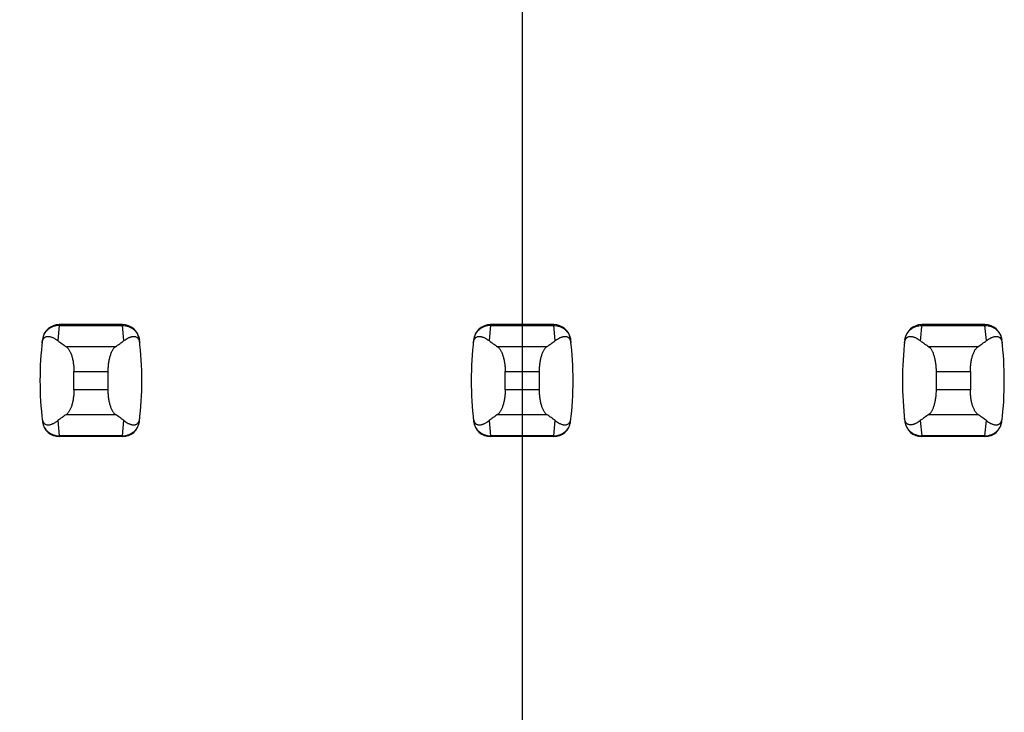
# Model space of a CAD drawing. Header units: inches. Extents: x 0.2 to 16.8, y 0.2 to 10.8.
# Tile 20 of 77: x 3.757 to 3.985, y 4.439 to 4.599. Entities that reach past the tile are written whole.
import ezdxf

# ---------------------------------------------------------------- set-up
doc = ezdxf.new("R2010")
doc.units = ezdxf.units.IN
doc.header["$LTSCALE"] = 0.935
doc.header["$MEASUREMENT"] = 0
doc.layers.get('0').update_dxf_attribs({"linetype": 'CONTINUOUS'})
doc.layers.add('DIMENSIONS', color=7, linetype='CONTINUOUS')
doc.styles.get("Standard").update_dxf_attribs({"font": 'txt', "width": 0.8})
doc.dimstyles.new('DIMSTYLE_1', dxfattribs={"dimtxt": 0.125, "dimasz": 0.18, "dimexe": 0.18, "dimexo": 0.0625, "dimgap": 0.09, "dimtad": 0, "dimtih": 1, "dimtoh": 1, "dimzin": 4, "dimdsep": 46, "dimtxsty": 'STANDARD', "dimblk": '_FILLED', "dimblk1": '_FILLED', "dimblk2": '_FILLED', "dimcen": 0.09, "dimadec": 0, "dimazin": 0, "dimtp": 0.01, "dimtm": 0.01, "dimtfac": 1, "dimtofl": 0, "dimtmove": 0, "dimatfit": 3, "dimldrblk": '_FILLED', "dimfxl": 1, "dimtolj": 1, "dimtzin": 4, "dimarcsym": 0})

# ---------------------------------------------------------------- blocks, each defined once
blk = doc.blocks.new('*D17')
at = {"layer": 'DIMENSIONS', "color": 2, "linetype": 'CONTINUOUS'}
blk.add_line((3.8734398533, 5.2781078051), (3.8734398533, 2.6056807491), dxfattribs=at)
at = {"layer": 'DIMENSIONS', "color": 2, "linetype": 'CONTINUOUS', "insert": (3.8109398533, 2.5431807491), "char_height": 0.125, "width": 0.725, "attachment_point": 3, "rotation": 90, "line_spacing_factor": 0.9}
blk.add_mtext('.12{\\Ftxt.shx;\\W1.000000;\\H0.125000; }[3]', dxfattribs=at)
blk = doc.blocks.new('_FILLED')
at = {"color": 0, "linetype": 'BYBLOCK'}
blk.add_solid([(0, 0), (-1, 0.1736111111), (-1, -0.1736111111)], dxfattribs=at)

msp = doc.modelspace()

# ---------------------------------------------------------------- linework, layer by layer
at = {"color": 9, "linetype": 'CONTINUOUS'}
for p, q in [((3.7661078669, 4.5284996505), (3.7657673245, 4.5249971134)), ((3.7661160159, 4.528700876), (3.7661078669, 4.5284996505)), ((3.7661078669, 4.5284996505), (3.7807720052, 4.5284996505)), ((3.7807638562, 4.528700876), (3.7807720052, 4.5284996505)), ((3.7811125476, 4.5249971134), (3.7807720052, 4.5284996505)), ((3.8661078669, 4.5284996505), (3.8657673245, 4.5249971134)), ((3.8661160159, 4.528700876), (3.8661078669, 4.5284996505)), ((3.8661078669, 4.5284996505), (3.8807720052, 4.5284996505)), ((3.8807638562, 4.528700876), (3.8807720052, 4.5284996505)), ((3.8811125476, 4.5249971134), (3.8807720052, 4.5284996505)), ((3.9661078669, 4.5284996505), (3.9661160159, 4.528700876)), ((3.9661078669, 4.5284996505), (3.9807720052, 4.5284996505)), ((3.9807720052, 4.5284996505), (3.9807638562, 4.528700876)), ((3.9811125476, 4.5249971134), (3.9807720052, 4.5284996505)), ((3.7791194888, 4.5235441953), (3.7677603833, 4.5235441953)), ((3.8791194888, 4.5235441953), (3.8677603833, 4.5235441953)), ((3.9791194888, 4.5235441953), (3.9677603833, 4.5235441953)), ((3.7695029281, 4.5178399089), (3.7773769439, 4.5178399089)), ((3.8695029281, 4.5178399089), (3.8773769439, 4.5178399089)), ((3.9695029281, 4.5178399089), (3.9773769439, 4.5178399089)), ((3.7773769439, 4.5135775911), (3.7695029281, 4.5135775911)), ((3.8773769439, 4.5135775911), (3.8695029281, 4.5135775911)), ((3.9773769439, 4.5135775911), (3.9695029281, 4.5135775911)), ((3.7677603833, 4.5078733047), (3.7791194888, 4.5078733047)), ((3.8677603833, 4.5078733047), (3.8791194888, 4.5078733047)), ((3.9677603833, 4.5078733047), (3.9791194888, 4.5078733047)), ((3.7657673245, 4.5064203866), (3.7661078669, 4.5029178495)), ((3.7807720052, 4.5029178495), (3.7811125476, 4.5064203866)), ((3.8657673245, 4.5064203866), (3.8661078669, 4.5029178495)), ((3.8807720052, 4.5029178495), (3.8811125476, 4.5064203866)), ((3.9657673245, 4.5064203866), (3.9661078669, 4.5029178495)), ((3.9807720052, 4.5029178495), (3.9811125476, 4.5064203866)), ((3.7807720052, 4.5029178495), (3.7661078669, 4.5029178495)), ((3.7661078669, 4.5029178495), (3.7661160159, 4.502716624)), ((3.7807720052, 4.5029178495), (3.7807638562, 4.502716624)), ((3.8807720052, 4.5029178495), (3.8661078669, 4.5029178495)), ((3.8661078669, 4.5029178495), (3.8661160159, 4.502716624)), ((3.8807720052, 4.5029178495), (3.8807638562, 4.502716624)), ((3.9807720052, 4.5029178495), (3.9661078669, 4.5029178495)), ((3.9661160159, 4.502716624), (3.9661078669, 4.5029178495)), ((3.9807638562, 4.502716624), (3.9807720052, 4.5029178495))]:
    msp.add_line(p, q, dxfattribs=at)
at = {"color": 7, "linetype": 'CONTINUOUS'}
for p, q in [((3.7807638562, 4.528700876), (3.7661160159, 4.528700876)), ((3.8807638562, 4.528700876), (3.8661160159, 4.528700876)), ((3.9807638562, 4.528700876), (3.9661160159, 4.528700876)), ((3.7622079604, 4.5252404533), (3.7621993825, 4.5251698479)), ((3.7846804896, 4.5251698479), (3.7846719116, 4.5252404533)), ((3.8622079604, 4.5252404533), (3.8621993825, 4.5251698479)), ((3.8846804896, 4.5251698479), (3.8846719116, 4.5252404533)), ((3.9622079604, 4.5252404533), (3.9621993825, 4.5251698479)), ((3.9846804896, 4.5251698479), (3.9846719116, 4.5252404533)), ((3.7695029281, 4.5135775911), (3.7695029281, 4.5178399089)), ((3.7773769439, 4.5178399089), (3.7773769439, 4.5135775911)), ((3.8695029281, 4.5135775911), (3.8695029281, 4.5178399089)), ((3.8773769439, 4.5178399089), (3.8773769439, 4.5135775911)), ((3.9695029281, 4.5135775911), (3.9695029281, 4.5178399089)), ((3.9773769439, 4.5178399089), (3.9773769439, 4.5135775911)), ((3.7621993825, 4.5062476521), (3.7622079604, 4.5061770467)), ((3.7846719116, 4.5061770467), (3.7846804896, 4.5062476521)), ((3.8621993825, 4.5062476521), (3.8622079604, 4.5061770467)), ((3.8846719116, 4.5061770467), (3.8846804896, 4.5062476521)), ((3.9621993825, 4.5062476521), (3.9622079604, 4.5061770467)), ((3.9846719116, 4.5061770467), (3.9846804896, 4.5062476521)), ((3.7807638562, 4.502716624), (3.7661160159, 4.502716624)), ((3.8807638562, 4.502716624), (3.8661160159, 4.502716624)), ((3.9807638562, 4.502716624), (3.9661160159, 4.502716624))]:
    msp.add_line(p, q, dxfattribs=at)
for centre, radius, start, end in [((3.7661160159, 4.5247638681), 0.0039370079, 90, 173.0471431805), ((3.7807638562, 4.5247638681), 0.0039370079, 6.9528568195, 90), ((3.8661160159, 4.5247638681), 0.0039370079, 90, 173.0471431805), ((3.8807638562, 4.5247638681), 0.0039370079, 6.9528568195, 90), ((3.9661160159, 4.5247638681), 0.0039370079, 90, 173.0471431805), ((3.9807638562, 4.5247638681), 0.0039370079, 6.9528568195, 90), ((3.8403690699, 4.51570875), 0.0787401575, 173.0988974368, 186.9011025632), ((3.7065108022, 4.51570875), 0.0787401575, 353.0988974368, 6.9011025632), ((3.9403690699, 4.51570875), 0.0787401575, 173.0988974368, 186.9011025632), ((3.8065108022, 4.51570875), 0.0787401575, 353.0988974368, 6.9011025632), ((4.0403690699, 4.51570875), 0.0787401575, 173.0988974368, 186.9011025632), ((3.9065108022, 4.51570875), 0.0787401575, 353.0988974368, 6.9011025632), ((3.7661160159, 4.5066536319), 0.0039370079, 186.9528568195, 270), ((3.7807638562, 4.5066536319), 0.0039370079, 270, 353.0471431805), ((3.8661160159, 4.5066536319), 0.0039370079, 186.9528568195, 270), ((3.8807638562, 4.5066536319), 0.0039370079, 270, 353.0471431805), ((3.9661160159, 4.5066536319), 0.0039370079, 186.9528568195, 270), ((3.9807638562, 4.5066536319), 0.0039370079, 270, 353.0471431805)]:
    msp.add_arc(centre, radius, start, end, dxfattribs=at)
at = {"color": 9, "linetype": 'CONTINUOUS'}
msp.add_arc((4.040379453, 4.5195105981), 0.0748135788, 173.0990853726, 175.7943914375, dxfattribs=at)
at = {"color": 7, "linetype": 'CONTINUOUS'}
for centre, major_axis, start_param, end_param in [((3.9515085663, 4.5424658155), (0.1968503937, 0), -2.8040324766, -2.7746840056), ((3.5953713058, 4.5424658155), (0.1968503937, 0), -0.366908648, -0.3375601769), ((4.0515085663, 4.5424658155), (0.1968503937, 0), -2.8040324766, -2.7746840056), ((3.6953713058, 4.5424658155), (0.1968503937, 0), -0.366908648, -0.3375601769), ((4.1515085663, 4.5424658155), (0.1968503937, 0), -2.8040324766, -2.7746840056), ((3.7953713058, 4.5424658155), (0.1968503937, 0), -0.366908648, -0.337560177), ((3.9515085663, 4.4889516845), (0.1968503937, -0), 2.7746840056, 2.8040324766), ((3.5953713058, 4.4889516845), (0.1968503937, -0), 0.3375601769, 0.366908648), ((4.0515085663, 4.4889516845), (0.1968503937, -0), 2.7746840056, 2.8040324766), ((3.6953713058, 4.4889516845), (0.1968503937, -0), 0.3375601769, 0.366908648), ((4.1515085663, 4.4889516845), (0.1968503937, -0), 2.7746840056, 2.8040324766), ((3.7953713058, 4.4889516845), (0.1968503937, -0), 0.3375601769, 0.366908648)]:
    msp.add_ellipse(centre, major_axis=major_axis, ratio=0.2679491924, start_param=start_param, end_param=end_param, dxfattribs=at)
at = {"color": 9, "linetype": 'CONTINUOUS'}
for points, knots in [([(3.7661078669, 4.5284996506), (3.7658700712, 4.5285006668), (3.7653941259, 4.528460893), (3.7647033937, 4.5282797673), (3.7640578, 4.5279821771), (3.7634786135, 4.5275766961), (3.762988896, 4.5270725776), (3.7626016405, 4.5264908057), (3.7623284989, 4.525850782), (3.7622278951, 4.5253981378), (3.7621993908, 4.5251699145)], [0, 0, 0, 0, 0.1271704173, 0.2539001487, 0.3800501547, 0.505356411, 0.6298526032, 0.7537175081, 0.877001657, 1, 1, 1, 1]), ([(3.7807720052, 4.5284996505), (3.7810097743, 4.5285015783), (3.78148596, 4.5284620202), (3.782176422, 4.5282795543), (3.7828220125, 4.5279819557), (3.7834013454, 4.5275767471), (3.7838908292, 4.5270724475), (3.7842780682, 4.5264906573), (3.7845524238, 4.5258510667), (3.7846528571, 4.5253981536), (3.7846804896, 4.5251698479)], [0, 0, 0, 0, 0.1271521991, 0.2539158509, 0.3800860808, 0.5053558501, 0.629815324, 0.7537012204, 0.8770215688, 1, 1, 1, 1]), ([(3.8661078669, 4.5284996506), (3.8658700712, 4.5285006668), (3.8653941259, 4.528460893), (3.8647033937, 4.5282797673), (3.8640578, 4.5279821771), (3.8634786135, 4.5275766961), (3.862988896, 4.5270725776), (3.8626016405, 4.5264908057), (3.8623284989, 4.525850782), (3.8622278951, 4.5253981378), (3.8621993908, 4.5251699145)], [0, 0, 0, 0, 0.1271704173, 0.2539001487, 0.3800501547, 0.505356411, 0.6298526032, 0.7537175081, 0.877001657, 1, 1, 1, 1]), ([(3.8807720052, 4.5284996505), (3.8810097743, 4.5285015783), (3.88148596, 4.5284620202), (3.882176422, 4.5282795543), (3.8828220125, 4.5279819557), (3.8834013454, 4.5275767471), (3.8838908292, 4.5270724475), (3.8842780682, 4.5264906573), (3.8845524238, 4.5258510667), (3.8846528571, 4.5253981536), (3.8846804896, 4.5251698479)], [0, 0, 0, 0, 0.1271521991, 0.2539158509, 0.3800860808, 0.5053558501, 0.629815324, 0.7537012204, 0.8770215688, 1, 1, 1, 1]), ([(3.9621993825, 4.5251698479), (3.962227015, 4.5253981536), (3.9623274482, 4.5258510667), (3.9626018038, 4.5264906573), (3.9629890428, 4.5270724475), (3.9634785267, 4.5275767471), (3.9640578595, 4.5279819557), (3.9647034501, 4.5282795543), (3.965393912, 4.5284620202), (3.9658700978, 4.5285015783), (3.9661078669, 4.5284996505)], [0, 0, 0, 0, 0.1229784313, 0.2462987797, 0.370184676, 0.49464415, 0.6199139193, 0.7460841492, 0.872847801, 1, 1, 1, 1]), ([(3.9807720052, 4.5284996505), (3.9810097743, 4.5285015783), (3.98148596, 4.5284620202), (3.982176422, 4.5282795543), (3.9828220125, 4.5279819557), (3.9834013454, 4.5275767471), (3.9838908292, 4.5270724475), (3.9842780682, 4.5264906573), (3.9845524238, 4.5258510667), (3.9846528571, 4.5253981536), (3.9846804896, 4.5251698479)], [0, 0, 0, 0, 0.1271521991, 0.2539158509, 0.3800860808, 0.5053558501, 0.629815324, 0.7537012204, 0.8770215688, 1, 1, 1, 1]), ([(3.7621993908, 4.5062475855), (3.7622279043, 4.5060193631), (3.7623285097, 4.5055667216), (3.7626016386, 4.5049266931), (3.7629888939, 4.504344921), (3.7634786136, 4.5038408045), (3.7640578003, 4.5034353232), (3.7647033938, 4.5031377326), (3.7653941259, 4.502956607), (3.7658700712, 4.5029168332), (3.7661078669, 4.5029178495)], [0, 0, 0, 0, 0.1229985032, 0.2462822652, 0.3701470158, 0.4946434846, 0.61994985, 0.7460997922, 0.8728295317, 1, 1, 1, 1]), ([(3.7807720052, 4.5029178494), (3.7810097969, 4.5029168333), (3.7814857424, 4.5029566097), (3.7821764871, 4.5031377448), (3.782822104, 4.5034352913), (3.7834012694, 4.5038407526), (3.7838907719, 4.5043450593), (3.7842780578, 4.5049268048), (3.7845524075, 4.505566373), (3.7846528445, 4.5060192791), (3.7846804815, 4.5062475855)], [0, 0, 0, 0, 0.1271655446, 0.2538944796, 0.3800505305, 0.5053463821, 0.6298162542, 0.753695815, 0.8770168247, 1, 1, 1, 1]), ([(3.8621993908, 4.5062475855), (3.8622279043, 4.5060193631), (3.8623285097, 4.5055667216), (3.8626016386, 4.5049266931), (3.8629888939, 4.504344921), (3.8634786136, 4.5038408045), (3.8640578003, 4.5034353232), (3.8647033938, 4.5031377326), (3.8653941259, 4.502956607), (3.8658700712, 4.5029168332), (3.8661078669, 4.5029178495)], [0, 0, 0, 0, 0.1229985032, 0.2462822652, 0.3701470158, 0.4946434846, 0.61994985, 0.7460997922, 0.8728295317, 1, 1, 1, 1]), ([(3.8807720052, 4.5029178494), (3.8810097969, 4.5029168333), (3.8814857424, 4.5029566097), (3.8821764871, 4.5031377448), (3.882822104, 4.5034352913), (3.8834012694, 4.5038407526), (3.8838907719, 4.5043450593), (3.8842780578, 4.5049268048), (3.8845524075, 4.505566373), (3.8846528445, 4.5060192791), (3.8846804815, 4.5062475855)], [0, 0, 0, 0, 0.1271655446, 0.2538944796, 0.3800505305, 0.5053463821, 0.6298162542, 0.753695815, 0.8770168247, 1, 1, 1, 1]), ([(3.9621993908, 4.5062475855), (3.9622279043, 4.5060193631), (3.9623285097, 4.5055667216), (3.9626016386, 4.5049266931), (3.9629888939, 4.504344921), (3.9634786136, 4.5038408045), (3.9640578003, 4.5034353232), (3.9647033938, 4.5031377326), (3.9653941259, 4.502956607), (3.9658700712, 4.5029168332), (3.9661078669, 4.5029178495)], [0, 0, 0, 0, 0.1229985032, 0.2462822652, 0.3701470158, 0.4946434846, 0.61994985, 0.7460997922, 0.8728295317, 1, 1, 1, 1]), ([(3.9807720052, 4.5029178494), (3.9810097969, 4.5029168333), (3.9814857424, 4.5029566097), (3.9821764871, 4.5031377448), (3.982822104, 4.5034352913), (3.9834012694, 4.5038407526), (3.9838907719, 4.5043450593), (3.9842780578, 4.5049268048), (3.9845524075, 4.505566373), (3.9846528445, 4.5060192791), (3.9846804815, 4.5062475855)], [0, 0, 0, 0, 0.1271655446, 0.2538944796, 0.3800505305, 0.5053463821, 0.6298162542, 0.753695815, 0.8770168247, 1, 1, 1, 1])]:
    msp.add_open_spline(points, degree=3, knots=knots, dxfattribs=at)
at = {"color": 7, "linetype": 'CONTINUOUS'}
for points, knots in [([(3.7621152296, 4.5244465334), (3.7621281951, 4.524558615), (3.7621620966, 4.5247627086), (3.7622587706, 4.5250976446), (3.7623872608, 4.5253637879), (3.7625393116, 4.5255617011), (3.7626474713, 4.5256709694), (3.7627577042, 4.5257581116), (3.7629035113, 4.5258480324), (3.7630926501, 4.5259255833), (3.763326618, 4.525971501), (3.7635622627, 4.5259788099), (3.763799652, 4.5259554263), (3.7640390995, 4.5259060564), (3.7642806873, 4.5258337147), (3.7645243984, 4.5257404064), (3.7647701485, 4.5256275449), (3.7650178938, 4.5254962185), (3.7653568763, 4.5252936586), (3.7656043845, 4.5251207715), (3.7657673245, 4.5249971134)], [0, 0, 0, 0, 0.0706107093, 0.1290975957, 0.2179131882, 0.2532972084, 0.2849105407, 0.3138845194, 0.3410235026, 0.3919186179, 0.4408048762, 0.4894744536, 0.5389424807, 0.5897603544, 0.642245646, 0.6965965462, 0.7529450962, 0.8113823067, 0.8719884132, 1, 1, 1, 1]), ([(3.7811125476, 4.5249971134), (3.7812755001, 4.5251207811), (3.7815995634, 4.5253471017), (3.7820218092, 4.5255871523), (3.7823555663, 4.525740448), (3.7825992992, 4.5258337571), (3.7828409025, 4.5259061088), (3.7830803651, 4.525955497), (3.7833177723, 4.5259788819), (3.7835534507, 4.5259715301), (3.7837874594, 4.5259253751), (3.7839765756, 4.5258474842), (3.7841223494, 4.525757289), (3.7842325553, 4.5256699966), (3.7843406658, 4.52556074), (3.7844926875, 4.5253634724), (3.7846217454, 4.5250982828), (3.7847186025, 4.5247635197), (3.7847520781, 4.5245590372), (3.7847646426, 4.5244465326)], [0, 0, 0, 0, 0.1280284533, 0.2470469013, 0.3034021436, 0.3577597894, 0.4102519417, 0.4610765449, 0.510550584, 0.5592265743, 0.6081269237, 0.6590555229, 0.686218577, 0.7152146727, 0.7468335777, 0.7821728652, 0.8707184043, 0.9291508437, 1, 1, 1, 1]), ([(3.8621152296, 4.5244465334), (3.8621281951, 4.524558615), (3.8621620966, 4.5247627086), (3.8622587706, 4.5250976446), (3.8623872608, 4.5253637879), (3.8625393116, 4.5255617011), (3.8626474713, 4.5256709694), (3.8627577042, 4.5257581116), (3.8629035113, 4.5258480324), (3.8630926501, 4.5259255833), (3.863326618, 4.525971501), (3.8635622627, 4.5259788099), (3.863799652, 4.5259554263), (3.8640390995, 4.5259060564), (3.8642806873, 4.5258337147), (3.8645243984, 4.5257404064), (3.8647701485, 4.5256275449), (3.8650178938, 4.5254962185), (3.8653568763, 4.5252936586), (3.8656043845, 4.5251207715), (3.8657673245, 4.5249971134)], [0, 0, 0, 0, 0.0706107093, 0.1290975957, 0.2179131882, 0.2532972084, 0.2849105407, 0.3138845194, 0.3410235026, 0.3919186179, 0.4408048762, 0.4894744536, 0.5389424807, 0.5897603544, 0.642245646, 0.6965965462, 0.7529450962, 0.8113823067, 0.8719884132, 1, 1, 1, 1]), ([(3.8811125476, 4.5249971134), (3.8812755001, 4.5251207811), (3.8815995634, 4.5253471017), (3.8820218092, 4.5255871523), (3.8823555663, 4.525740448), (3.8825992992, 4.5258337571), (3.8828409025, 4.5259061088), (3.8830803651, 4.525955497), (3.8833177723, 4.5259788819), (3.8835534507, 4.5259715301), (3.8837874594, 4.5259253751), (3.8839765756, 4.5258474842), (3.8841223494, 4.525757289), (3.8842325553, 4.5256699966), (3.8843406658, 4.52556074), (3.8844926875, 4.5253634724), (3.8846217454, 4.5250982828), (3.8847186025, 4.5247635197), (3.8847520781, 4.5245590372), (3.8847646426, 4.5244465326)], [0, 0, 0, 0, 0.1280284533, 0.2470469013, 0.3034021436, 0.3577597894, 0.4102519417, 0.4610765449, 0.510550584, 0.5592265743, 0.6081269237, 0.6590555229, 0.686218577, 0.7152146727, 0.7468335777, 0.7821728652, 0.8707184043, 0.9291508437, 1, 1, 1, 1]), ([(3.9621152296, 4.5244465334), (3.9621277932, 4.5245590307), (3.9621612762, 4.5247634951), (3.962258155, 4.5250982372), (3.9623872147, 4.525363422), (3.9625392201, 4.5255607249), (3.9626473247, 4.5256700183), (3.9627575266, 4.525757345), (3.9629032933, 4.5258475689), (3.9630924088, 4.5259254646), (3.9633264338, 4.5259715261), (3.9635621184, 4.5259786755), (3.9637995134, 4.5259550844), (3.9640389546, 4.525905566), (3.9642805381, 4.5258332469), (3.9645242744, 4.5257401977), (3.9648581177, 4.5255875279), (3.9652807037, 4.5253480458), (3.965604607, 4.525121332), (3.9657673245, 4.5249971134)], [0, 0, 0, 0, 0.0708455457, 0.1292725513, 0.2178210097, 0.2531657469, 0.2847901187, 0.3137905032, 0.3409561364, 0.3918848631, 0.440782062, 0.4894572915, 0.5389352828, 0.5897649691, 0.6422558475, 0.6965973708, 0.7529192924, 0.8718780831, 1, 1, 1, 1]), ([(3.9811125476, 4.5249971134), (3.9812755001, 4.5251207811), (3.9815995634, 4.5253471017), (3.9820218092, 4.5255871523), (3.9823555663, 4.525740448), (3.9825992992, 4.5258337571), (3.9828409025, 4.5259061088), (3.9830803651, 4.525955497), (3.9833177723, 4.5259788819), (3.9835534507, 4.5259715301), (3.9837874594, 4.5259253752), (3.9839765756, 4.5258474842), (3.9841223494, 4.525757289), (3.9842325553, 4.5256699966), (3.9843406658, 4.52556074), (3.9844926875, 4.5253634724), (3.9846217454, 4.5250982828), (3.9847186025, 4.5247635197), (3.9847520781, 4.5245590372), (3.9847646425, 4.5244465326)], [0, 0, 0, 0, 0.1280284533, 0.2470469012, 0.3034021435, 0.3577597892, 0.4102519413, 0.4610765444, 0.5105505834, 0.5592265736, 0.6081269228, 0.6590555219, 0.6862185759, 0.7152146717, 0.7468335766, 0.7821728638, 0.8707184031, 0.9291508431, 1, 1, 1, 1]), ([(3.7677603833, 4.5235441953), (3.7678208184, 4.5235020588), (3.7679409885, 4.5234040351), (3.7681097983, 4.5232284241), (3.7682741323, 4.5230185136), (3.7684329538, 4.5227751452), (3.7685852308, 4.5224992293), (3.7687298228, 4.5221919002), (3.7688655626, 4.5218545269), (3.7689912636, 4.5214887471), (3.7691057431, 4.5210964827), (3.7692445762, 4.5205299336), (3.7693520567, 4.5199330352), (3.7694290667, 4.5193127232), (3.7694859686, 4.518663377), (3.7695029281, 4.5181703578), (3.7695029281, 4.5178399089)], [0, 0, 0, 0, 0.0360580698, 0.075631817, 0.1189997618, 0.1663380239, 0.2177153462, 0.2731190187, 0.3324672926, 0.3956112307, 0.4623418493, 0.5323898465, 0.6810284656, 0.7588186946, 0.8382696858, 1, 1, 1, 1]), ([(3.7791194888, 4.5235441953), (3.7790590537, 4.5235020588), (3.7789388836, 4.5234040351), (3.7787700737, 4.5232284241), (3.7786057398, 4.5230185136), (3.7784469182, 4.5227751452), (3.7782946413, 4.5224992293), (3.7781500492, 4.5221919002), (3.7780143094, 4.5218545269), (3.7778886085, 4.5214887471), (3.777774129, 4.5210964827), (3.7776352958, 4.5205299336), (3.7775278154, 4.5199330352), (3.7774508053, 4.5193127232), (3.7773939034, 4.518663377), (3.7773769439, 4.5181703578), (3.7773769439, 4.5178399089)], [0, 0, 0, 0, 0.0360580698, 0.075631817, 0.1189997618, 0.1663380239, 0.2177153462, 0.2731190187, 0.3324672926, 0.3956112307, 0.4623418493, 0.5323898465, 0.6810284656, 0.7588186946, 0.8382696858, 1, 1, 1, 1]), ([(3.8677603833, 4.5235441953), (3.8678208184, 4.5235020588), (3.8679409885, 4.5234040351), (3.8681097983, 4.5232284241), (3.8682741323, 4.5230185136), (3.8684329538, 4.5227751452), (3.8685852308, 4.5224992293), (3.8687298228, 4.5221919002), (3.8688655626, 4.5218545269), (3.8689912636, 4.5214887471), (3.8691057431, 4.5210964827), (3.8692445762, 4.5205299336), (3.8693520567, 4.5199330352), (3.8694290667, 4.5193127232), (3.8694859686, 4.518663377), (3.8695029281, 4.5181703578), (3.8695029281, 4.5178399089)], [0, 0, 0, 0, 0.0360580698, 0.075631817, 0.1189997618, 0.1663380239, 0.2177153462, 0.2731190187, 0.3324672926, 0.3956112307, 0.4623418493, 0.5323898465, 0.6810284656, 0.7588186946, 0.8382696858, 1, 1, 1, 1]), ([(3.8791194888, 4.5235441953), (3.8790590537, 4.5235020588), (3.8789388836, 4.5234040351), (3.8787700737, 4.5232284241), (3.8786057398, 4.5230185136), (3.8784469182, 4.5227751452), (3.8782946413, 4.5224992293), (3.8781500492, 4.5221919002), (3.8780143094, 4.5218545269), (3.8778886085, 4.5214887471), (3.877774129, 4.5210964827), (3.8776352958, 4.5205299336), (3.8775278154, 4.5199330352), (3.8774508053, 4.5193127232), (3.8773939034, 4.518663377), (3.8773769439, 4.5181703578), (3.8773769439, 4.5178399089)], [0, 0, 0, 0, 0.0360580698, 0.075631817, 0.1189997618, 0.1663380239, 0.2177153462, 0.2731190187, 0.3324672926, 0.3956112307, 0.4623418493, 0.5323898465, 0.6810284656, 0.7588186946, 0.8382696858, 1, 1, 1, 1]), ([(3.9695029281, 4.5178399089), (3.9695029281, 4.5181703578), (3.9694859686, 4.518663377), (3.9694290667, 4.5193127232), (3.9693520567, 4.5199330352), (3.9692445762, 4.5205299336), (3.9691057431, 4.5210964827), (3.9689912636, 4.5214887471), (3.9688655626, 4.5218545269), (3.9687298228, 4.5221919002), (3.9685852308, 4.5224992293), (3.9684329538, 4.5227751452), (3.9682741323, 4.5230185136), (3.9681097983, 4.5232284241), (3.9679409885, 4.5234040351), (3.9678208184, 4.5235020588), (3.9677603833, 4.5235441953)], [0, 0, 0, 0, 0.1617303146, 0.2411813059, 0.3189715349, 0.4676101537, 0.537658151, 0.6043887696, 0.6675327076, 0.7268809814, 0.782284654, 0.8336619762, 0.8810002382, 0.924368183, 0.9639419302, 1, 1, 1, 1]), ([(3.9773769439, 4.5178399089), (3.9773769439, 4.5181703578), (3.9773939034, 4.518663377), (3.9774508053, 4.5193127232), (3.9775278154, 4.5199330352), (3.9776352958, 4.5205299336), (3.977774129, 4.5210964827), (3.9778886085, 4.5214887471), (3.9780143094, 4.5218545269), (3.9781500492, 4.5221919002), (3.9782946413, 4.5224992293), (3.9784469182, 4.5227751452), (3.9786057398, 4.5230185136), (3.9787700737, 4.5232284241), (3.9789388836, 4.5234040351), (3.9790590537, 4.5235020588), (3.9791194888, 4.5235441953)], [0, 0, 0, 0, 0.1617303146, 0.2411813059, 0.3189715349, 0.4676101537, 0.537658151, 0.6043887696, 0.6675327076, 0.7268809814, 0.782284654, 0.8336619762, 0.8810002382, 0.924368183, 0.9639419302, 1, 1, 1, 1]), ([(3.7695029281, 4.5135775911), (3.7695029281, 4.5132471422), (3.7694859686, 4.512754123), (3.7694290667, 4.5121047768), (3.7693520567, 4.5114844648), (3.7692445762, 4.5108875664), (3.7691057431, 4.5103210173), (3.7689912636, 4.5099287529), (3.7688655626, 4.5095629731), (3.7687298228, 4.5092255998), (3.7685852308, 4.5089182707), (3.7684329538, 4.5086423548), (3.7682741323, 4.5083989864), (3.7681097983, 4.5081890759), (3.7679409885, 4.5080134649), (3.7678208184, 4.5079154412), (3.7677603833, 4.5078733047)], [0, 0, 0, 0, 0.1617303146, 0.2411813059, 0.3189715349, 0.4676101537, 0.537658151, 0.6043887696, 0.6675327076, 0.7268809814, 0.782284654, 0.8336619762, 0.8810002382, 0.924368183, 0.9639419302, 1, 1, 1, 1]), ([(3.7773769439, 4.5135775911), (3.7773769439, 4.5132471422), (3.7773939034, 4.512754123), (3.7774508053, 4.5121047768), (3.7775278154, 4.5114844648), (3.7776352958, 4.5108875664), (3.777774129, 4.5103210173), (3.7778886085, 4.5099287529), (3.7780143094, 4.5095629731), (3.7781500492, 4.5092255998), (3.7782946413, 4.5089182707), (3.7784469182, 4.5086423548), (3.7786057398, 4.5083989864), (3.7787700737, 4.5081890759), (3.7789388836, 4.5080134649), (3.7790590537, 4.5079154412), (3.7791194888, 4.5078733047)], [0, 0, 0, 0, 0.1617303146, 0.2411813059, 0.3189715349, 0.4676101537, 0.537658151, 0.6043887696, 0.6675327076, 0.7268809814, 0.782284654, 0.8336619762, 0.8810002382, 0.924368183, 0.9639419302, 1, 1, 1, 1]), ([(3.8695029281, 4.5135775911), (3.8695029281, 4.5132471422), (3.8694859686, 4.512754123), (3.8694290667, 4.5121047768), (3.8693520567, 4.5114844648), (3.8692445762, 4.5108875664), (3.8691057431, 4.5103210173), (3.8689912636, 4.5099287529), (3.8688655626, 4.5095629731), (3.8687298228, 4.5092255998), (3.8685852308, 4.5089182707), (3.8684329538, 4.5086423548), (3.8682741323, 4.5083989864), (3.8681097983, 4.5081890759), (3.8679409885, 4.5080134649), (3.8678208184, 4.5079154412), (3.8677603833, 4.5078733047)], [0, 0, 0, 0, 0.1617303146, 0.2411813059, 0.3189715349, 0.4676101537, 0.537658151, 0.6043887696, 0.6675327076, 0.7268809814, 0.782284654, 0.8336619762, 0.8810002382, 0.924368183, 0.9639419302, 1, 1, 1, 1]), ([(3.8773769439, 4.5135775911), (3.8773769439, 4.5132471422), (3.8773939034, 4.512754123), (3.8774508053, 4.5121047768), (3.8775278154, 4.5114844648), (3.8776352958, 4.5108875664), (3.877774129, 4.5103210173), (3.8778886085, 4.5099287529), (3.8780143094, 4.5095629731), (3.8781500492, 4.5092255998), (3.8782946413, 4.5089182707), (3.8784469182, 4.5086423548), (3.8786057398, 4.5083989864), (3.8787700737, 4.5081890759), (3.8789388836, 4.5080134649), (3.8790590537, 4.5079154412), (3.8791194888, 4.5078733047)], [0, 0, 0, 0, 0.1617303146, 0.2411813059, 0.3189715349, 0.4676101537, 0.537658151, 0.6043887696, 0.6675327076, 0.7268809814, 0.782284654, 0.8336619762, 0.8810002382, 0.924368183, 0.9639419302, 1, 1, 1, 1]), ([(3.9677603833, 4.5078733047), (3.9678208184, 4.5079154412), (3.9679409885, 4.5080134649), (3.9681097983, 4.5081890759), (3.9682741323, 4.5083989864), (3.9684329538, 4.5086423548), (3.9685852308, 4.5089182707), (3.9687298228, 4.5092255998), (3.9688655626, 4.5095629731), (3.9689912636, 4.5099287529), (3.9691057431, 4.5103210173), (3.9692445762, 4.5108875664), (3.9693520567, 4.5114844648), (3.9694290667, 4.5121047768), (3.9694859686, 4.512754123), (3.9695029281, 4.5132471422), (3.9695029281, 4.5135775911)], [0, 0, 0, 0, 0.0360580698, 0.075631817, 0.1189997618, 0.1663380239, 0.2177153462, 0.2731190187, 0.3324672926, 0.3956112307, 0.4623418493, 0.5323898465, 0.6810284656, 0.7588186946, 0.8382696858, 1, 1, 1, 1]), ([(3.9791194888, 4.5078733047), (3.9790590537, 4.5079154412), (3.9789388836, 4.5080134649), (3.9787700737, 4.5081890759), (3.9786057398, 4.5083989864), (3.9784469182, 4.5086423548), (3.9782946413, 4.5089182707), (3.9781500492, 4.5092255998), (3.9780143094, 4.5095629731), (3.9778886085, 4.5099287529), (3.977774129, 4.5103210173), (3.9776352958, 4.5108875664), (3.9775278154, 4.5114844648), (3.9774508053, 4.5121047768), (3.9773939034, 4.512754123), (3.9773769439, 4.5132471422), (3.9773769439, 4.5135775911)], [0, 0, 0, 0, 0.0360580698, 0.075631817, 0.1189997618, 0.1663380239, 0.2177153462, 0.2731190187, 0.3324672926, 0.3956112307, 0.4623418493, 0.5323898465, 0.6810284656, 0.7588186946, 0.8382696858, 1, 1, 1, 1]), ([(3.7621152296, 4.5069709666), (3.7621281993, 4.5068588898), (3.7621621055, 4.5066548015), (3.7622587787, 4.5063198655), (3.7623872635, 4.5060537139), (3.762539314, 4.5058557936), (3.7626474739, 4.505746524), (3.762757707, 4.5056593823), (3.7629035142, 4.5055694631), (3.7630926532, 4.5054919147), (3.7633266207, 4.5054459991), (3.763562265, 4.5054386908), (3.763799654, 4.5054620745), (3.7640391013, 4.5055114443), (3.7642806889, 4.5055837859), (3.7645243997, 4.5056770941), (3.7647701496, 4.5057899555), (3.7650178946, 4.505921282), (3.7653568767, 4.5061238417), (3.7656043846, 4.5062967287), (3.7657673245, 4.5064203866)], [0, 0, 0, 0, 0.0706080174, 0.1290951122, 0.2179133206, 0.2532979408, 0.2849113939, 0.3138853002, 0.3410241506, 0.3919190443, 0.4408052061, 0.4894747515, 0.5389427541, 0.5897605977, 0.6422458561, 0.696596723, 0.7529452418, 0.8113824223, 0.8719884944, 1, 1, 1, 1]), ([(3.7811125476, 4.5064203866), (3.781275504, 4.5062967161), (3.7815995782, 4.5060703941), (3.7820218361, 4.5058303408), (3.7823556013, 4.5056770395), (3.78259934, 4.5055837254), (3.7828409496, 4.505511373), (3.7830804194, 4.5054619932), (3.7833178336, 4.5054386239), (3.7835535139, 4.5054459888), (3.7837875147, 4.5054921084), (3.7839766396, 4.5055698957), (3.7841224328, 4.5056599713), (3.7842326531, 4.5057471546), (3.7843407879, 4.5058563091), (3.7844928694, 4.5060535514), (3.7846218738, 4.5063188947), (3.7847186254, 4.50665384), (3.784752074, 4.5068584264), (3.7847646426, 4.5069709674)], [0, 0, 0, 0, 0.1280244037, 0.2470392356, 0.3033929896, 0.3577492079, 0.4102397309, 0.4610624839, 0.5105347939, 0.5592093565, 0.6081067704, 0.6590250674, 0.6861777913, 0.7151598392, 0.746762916, 0.7820914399, 0.8706624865, 0.9291317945, 1, 1, 1, 1]), ([(3.8621152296, 4.5069709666), (3.8621281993, 4.5068588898), (3.8621621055, 4.5066548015), (3.8622587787, 4.5063198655), (3.8623872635, 4.5060537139), (3.862539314, 4.5058557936), (3.8626474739, 4.505746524), (3.862757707, 4.5056593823), (3.8629035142, 4.5055694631), (3.8630926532, 4.5054919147), (3.8633266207, 4.5054459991), (3.863562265, 4.5054386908), (3.863799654, 4.5054620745), (3.8640391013, 4.5055114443), (3.8642806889, 4.5055837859), (3.8645243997, 4.5056770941), (3.8647701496, 4.5057899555), (3.8650178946, 4.505921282), (3.8653568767, 4.5061238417), (3.8656043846, 4.5062967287), (3.8657673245, 4.5064203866)], [0, 0, 0, 0, 0.0706080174, 0.1290951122, 0.2179133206, 0.2532979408, 0.2849113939, 0.3138853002, 0.3410241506, 0.3919190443, 0.4408052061, 0.4894747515, 0.5389427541, 0.5897605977, 0.6422458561, 0.696596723, 0.7529452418, 0.8113824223, 0.8719884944, 1, 1, 1, 1]), ([(3.8811125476, 4.5064203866), (3.881275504, 4.5062967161), (3.8815995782, 4.5060703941), (3.8820218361, 4.5058303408), (3.8823556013, 4.5056770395), (3.88259934, 4.5055837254), (3.8828409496, 4.505511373), (3.8830804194, 4.5054619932), (3.8833178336, 4.5054386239), (3.8835535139, 4.5054459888), (3.8837875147, 4.5054921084), (3.8839766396, 4.5055698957), (3.8841224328, 4.5056599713), (3.8842326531, 4.5057471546), (3.8843407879, 4.5058563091), (3.8844928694, 4.5060535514), (3.8846218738, 4.5063188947), (3.8847186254, 4.50665384), (3.884752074, 4.5068584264), (3.8847646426, 4.5069709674)], [0, 0, 0, 0, 0.1280244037, 0.2470392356, 0.3033929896, 0.3577492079, 0.4102397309, 0.4610624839, 0.5105347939, 0.5592093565, 0.6081067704, 0.6590250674, 0.6861777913, 0.7151598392, 0.746762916, 0.7820914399, 0.8706624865, 0.9291317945, 1, 1, 1, 1]), ([(3.9657673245, 4.5064203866), (3.9656043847, 4.5062967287), (3.9653568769, 4.5061238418), (3.9650178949, 4.5059212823), (3.9647701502, 4.5057899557), (3.9645244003, 4.5056770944), (3.9642806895, 4.5055837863), (3.9640391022, 4.5055114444), (3.9637996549, 4.5054620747), (3.9635622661, 4.5054386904), (3.9633266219, 4.5054459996), (3.9630926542, 4.5054919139), (3.9629035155, 4.5055694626), (3.9627577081, 4.5056593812), (3.9626474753, 4.5057465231), (3.9625393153, 4.5058557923), (3.9623872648, 4.506053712), (3.9622587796, 4.5063198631), (3.9621621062, 4.5066547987), (3.9621281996, 4.5068588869), (3.9621152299, 4.5069709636)], [0, 0, 0, 0, 0.1280115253, 0.1886175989, 0.2470548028, 0.3034033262, 0.3577542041, 0.4102394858, 0.4610573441, 0.5105253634, 0.559194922, 0.608081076, 0.6589759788, 0.6861148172, 0.7150887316, 0.7467021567, 0.7820867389, 0.8709048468, 0.9293919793, 1, 1, 1, 1]), ([(3.9811125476, 4.5064203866), (3.981275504, 4.5062967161), (3.9815995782, 4.5060703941), (3.9820218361, 4.5058303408), (3.9823556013, 4.5056770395), (3.98259934, 4.5055837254), (3.9828409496, 4.505511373), (3.9830804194, 4.5054619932), (3.9833178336, 4.5054386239), (3.9835535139, 4.5054459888), (3.9837875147, 4.5054921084), (3.9839766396, 4.5055698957), (3.9841224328, 4.5056599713), (3.9842326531, 4.5057471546), (3.9843407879, 4.5058563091), (3.9844928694, 4.5060535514), (3.9846218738, 4.5063188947), (3.9847186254, 4.50665384), (3.984752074, 4.5068584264), (3.9847646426, 4.5069709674)], [0, 0, 0, 0, 0.1280244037, 0.2470392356, 0.3033929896, 0.3577492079, 0.4102397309, 0.4610624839, 0.5105347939, 0.5592093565, 0.6081067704, 0.6590250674, 0.6861777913, 0.7151598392, 0.746762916, 0.7820914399, 0.8706624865, 0.9291317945, 1, 1, 1, 1])]:
    msp.add_open_spline(points, degree=3, knots=knots, dxfattribs=at)

# ---------------------------------------------------------------- dimensions: what is measured, and where the dimension line sits
at = {"layer": 'DIMENSIONS', "color": 2, "linetype": 'CONTINUOUS'}
dim = msp.add_ordinate_dim(feature_location=(3.8734398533, 5.2781078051), offset=(0, -2.6724270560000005), dtype=1, origin=(3.756928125, 5.3406078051), dimstyle='DIMSTYLE_1', dxfattribs=at)
dim.commit()
dim.dimension.update_dxf_attribs({"geometry": '*D17', "text_midpoint": (3.9630545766, 2.0018814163)})

doc.saveas('drawing.dxf')
